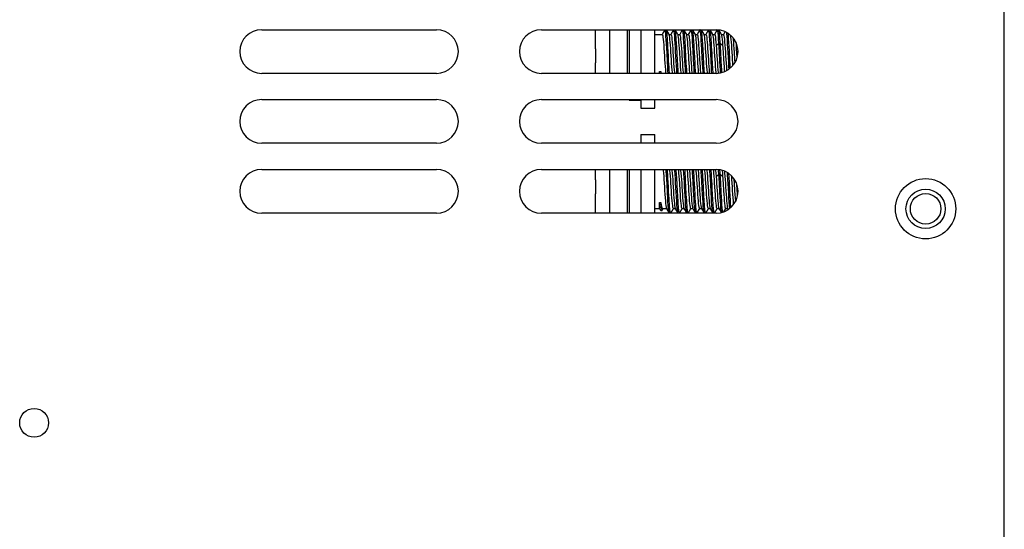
# Model space of a CAD drawing. Extents: x -4139 to -1089, y -1564 to 1941.
# Tile 88 of 160: x -4026 to -3913, y 1067 to 1126. Entities that reach past the tile are written whole.
import ezdxf

# ---------------------------------------------------------------- set-up
doc = ezdxf.new("R2010")
doc.units = 0
doc.header["$LTSCALE"] = 23.1
for name, color, linetype in [('LDZHJ_SZCYZT_M6X14_3_1_AM_', 7, 'CONTINUOUS'), ('SE5M_RIGHT_P1_A_5_1_1_AM_0', 7, 'CONTINUOUS'), ('SV5M_ZHONGCENG_A_5_1_1_AM_', 7, 'CONTINUOUS')]:
    doc.layers.add(name, color=color, linetype=linetype)

msp = doc.modelspace()

# ---------------------------------------------------------------- linework, layer by layer
at = {"layer": 'LDZHJ_SZCYZT_M6X14_3_1_AM_', "color": 7}
for p, q in [((-3960.23, 1124.52), (-3960.24, 1124.42)), ((-3960.24, 1124.42), (-3960.24, 1122.32)), ((-3956.34, 1124.52), (-3956.34, 1119.52)), ((-3955.04, 1124.52), (-3955.04, 1119.52)), ((-3953.44, 1119.52), (-3953.44, 1124.52)), ((-3952.28, 1124.5), (-3952.58, 1123.98)), ((-3951.78, 1123.96), (-3952.1, 1124.5)), ((-3951.28, 1124.51), (-3951.59, 1123.98)), ((-3950.78, 1123.96), (-3951.1, 1124.5)), ((-3950.28, 1124.5), (-3950.58, 1123.98)), ((-3949.78, 1123.96), (-3950.1, 1124.5)), ((-3949.28, 1124.5), (-3949.59, 1123.98)), ((-3948.78, 1123.96), (-3949.1, 1124.5)), ((-3948.28, 1124.5), (-3948.58, 1123.98)), ((-3947.78, 1123.96), (-3948.1, 1124.5)), ((-3947.28, 1124.5), (-3947.59, 1123.98)), ((-3946.78, 1123.96), (-3947.1, 1124.5)), ((-3946.28, 1124.5), (-3946.58, 1123.98)), ((-3945.78, 1123.96), (-3946.1, 1124.5)), ((-3945.39, 1124.3), (-3945.58, 1123.98)), ((-3953.44, 1123.98), (-3952.58, 1123.98)), ((-3951.8, 1123.98), (-3951.58, 1123.98)), ((-3950.8, 1123.98), (-3950.58, 1123.98)), ((-3949.8, 1123.98), (-3949.58, 1123.98)), ((-3948.8, 1123.98), (-3948.58, 1123.98)), ((-3947.8, 1123.98), (-3947.58, 1123.98)), ((-3946.8, 1123.98), (-3946.58, 1123.98)), ((-3945.8, 1123.98), (-3945.58, 1123.98)), ((-3960.24, 1122.32), (-3960.21, 1122.32)), ((-3949.9, 1122.27), (-3949.93, 1122.76)), ((-3949.82, 1120.74), (-3949.9, 1122.27)), ((-3948.86, 1121.38), (-3948.91, 1122.39)), ((-3947.9, 1122.26), (-3947.93, 1122.74)), ((-3946.41, 1122.71), (-3946.38, 1122.33)), ((-3946.38, 1122.33), (-3946.35, 1121.93)), ((-3945.58, 1121.93), (-3945.6, 1122.33)), ((-3944, 1121.32), (-3944.06, 1122.31)), ((-3951.81, 1120.52), (-3951.84, 1121.01)), ((-3950.8, 1120.39), (-3950.84, 1121.14)), ((-3948.82, 1120.63), (-3948.86, 1121.38)), ((-3946.81, 1120.61), (-3946.86, 1121.37)), ((-3945.52, 1121.09), (-3945.58, 1121.93)), ((-3960.24, 1120.72), (-3960.24, 1119.52)), ((-3960.21, 1120.72), (-3960.24, 1120.72)), ((-3950.77, 1119.93), (-3950.8, 1120.39)), ((-3949.79, 1120.26), (-3949.82, 1120.74)), ((-3948.79, 1120.16), (-3948.82, 1120.63)), ((-3946.79, 1120.14), (-3946.81, 1120.61)), ((-3952.88, 1119.52), (-3952.88, 1119.73)), ((-3952.87, 1119.52), (-3952.88, 1119.73)), ((-3952.88, 1119.73), (-3952.73, 1119.73)), ((-3952.73, 1119.73), (-3952.72, 1119.52)), ((-3952.69, 1119.52), (-3952.73, 1119.73)), ((-3946.4, 1119.52), (-3946.41, 1119.64)), ((-3956.34, 1116.52), (-3956.34, 1116.47)), ((-3956.34, 1116.47), (-3955.04, 1116.47)), ((-3955.04, 1116.52), (-3955.04, 1115.52)), ((-3953.44, 1115.52), (-3953.44, 1116.52)), ((-3955.04, 1115.52), (-3953.44, 1115.52)), ((-3955.04, 1112.52), (-3955.04, 1111.52)), ((-3955.04, 1112.52), (-3953.44, 1112.52)), ((-3953.44, 1111.52), (-3953.44, 1112.52)), ((-3956.34, 1111.57), (-3956.34, 1111.52)), ((-3956.34, 1111.57), (-3955.04, 1111.57)), ((-3960.24, 1108.52), (-3960.24, 1107.32)), ((-3956.34, 1108.52), (-3956.34, 1103.52)), ((-3955.04, 1108.52), (-3955.04, 1103.52)), ((-3953.44, 1103.52), (-3953.44, 1108.52)), ((-3946.48, 1108.51), (-3946.47, 1108.42)), ((-3949.9, 1107.27), (-3949.93, 1107.76)), ((-3948.86, 1106.38), (-3948.91, 1107.39)), ((-3947.9, 1107.26), (-3947.93, 1107.74)), ((-3946.41, 1107.71), (-3946.38, 1107.33)), ((-3960.24, 1107.32), (-3960.21, 1107.32)), ((-3949.82, 1105.74), (-3949.9, 1107.27)), ((-3948.82, 1105.63), (-3948.86, 1106.38)), ((-3946.81, 1105.61), (-3946.86, 1106.37)), ((-3946.38, 1107.33), (-3946.35, 1106.93)), ((-3945.58, 1106.93), (-3945.6, 1107.33)), ((-3945.52, 1106.09), (-3945.58, 1106.93)), ((-3943.97, 1105.71), (-3944.03, 1106.79)), ((-3960.24, 1105.72), (-3960.24, 1103.62)), ((-3960.21, 1105.72), (-3960.24, 1105.72)), ((-3951.81, 1105.52), (-3951.84, 1106.01)), ((-3950.8, 1105.39), (-3950.84, 1106.14)), ((-3950.77, 1104.93), (-3950.8, 1105.39)), ((-3949.79, 1105.26), (-3949.82, 1105.74)), ((-3948.79, 1105.16), (-3948.82, 1105.63)), ((-3946.79, 1105.14), (-3946.81, 1105.61)), ((-3943.96, 1105.5), (-3943.97, 1105.71)), ((-3953.44, 1104.06), (-3952.88, 1104.06)), ((-3952.88, 1104.06), (-3952.88, 1104.73)), ((-3952.88, 1104.73), (-3952.73, 1104.73)), ((-3952.88, 1104.06), (-3952.76, 1103.85)), ((-3952.58, 1103.85), (-3952.46, 1104.06)), ((-3952.49, 1104.06), (-3952.08, 1104.06)), ((-3952.09, 1104.07), (-3951.78, 1103.53)), ((-3951.6, 1103.53), (-3951.3, 1104.06)), ((-3951.3, 1104.06), (-3951.08, 1104.06)), ((-3951.09, 1104.07), (-3950.78, 1103.53)), ((-3950.6, 1103.53), (-3950.29, 1104.05)), ((-3950.3, 1104.06), (-3950.08, 1104.06)), ((-3950.09, 1104.07), (-3949.78, 1103.53)), ((-3949.6, 1103.53), (-3949.3, 1104.06)), ((-3949.3, 1104.06), (-3949.08, 1104.06)), ((-3949.09, 1104.07), (-3948.88, 1103.7)), ((-3948.6, 1103.53), (-3948.29, 1104.06)), ((-3948.3, 1104.06), (-3948.08, 1104.06)), ((-3947.6, 1103.53), (-3947.3, 1104.05)), ((-3947.3, 1104.06), (-3947.08, 1104.06)), ((-3947.09, 1104.07), (-3946.78, 1103.53)), ((-3946.6, 1103.53), (-3946.29, 1104.06)), ((-3946.3, 1104.06), (-3946.08, 1104.06)), ((-3946.09, 1104.07), (-3945.81, 1103.59)), ((-3945.51, 1103.68), (-3945.29, 1104.06)), ((-3945.3, 1104.06), (-3945.08, 1104.06)), ((-3945.09, 1104.07), (-3945.09, 1104.06)), ((-3945.09, 1104.06), (-3945.02, 1103.94)), ((-3960.24, 1103.62), (-3960.23, 1103.52)), ((-3952.75, 1103.84), (-3952.6, 1103.84)), ((-3952.6, 1103.84), (-3952.58, 1103.85)), ((-3951.78, 1103.53), (-3951.8, 1103.62)), ((-3950.78, 1103.53), (-3950.78, 1103.54)), ((-3949.78, 1103.53), (-3949.79, 1103.55)), ((-3948.88, 1103.7), (-3948.78, 1103.53)), ((-3948.78, 1103.53), (-3948.79, 1103.57)), ((-3947.78, 1103.53), (-3947.8, 1103.59)), ((-3946.78, 1103.53), (-3946.8, 1103.62)), ((-3945.66, 1103.63), (-3945.66, 1103.65))]:
    msp.add_line(p, q, dxfattribs=at)
at = {"layer": 'LDZHJ_SZCYZT_M6X14_3_1_AM_', "color": 2}
for p, q in [((-3958.6, 1124.52), (-3958.6, 1119.52)), ((-3956.56, 1119.52), (-3956.56, 1124.52)), ((-3946.41, 1122.71), (-3946.09, 1122.97)), ((-3946.09, 1122.97), (-3945.94, 1122.97)), ((-3945.94, 1122.97), (-3945.63, 1122.71)), ((-3958.6, 1108.52), (-3958.6, 1103.52)), ((-3956.56, 1103.52), (-3956.56, 1108.52)), ((-3946.41, 1107.71), (-3946.09, 1107.97)), ((-3946.09, 1107.97), (-3945.94, 1107.97)), ((-3945.94, 1107.97), (-3945.63, 1107.71))]:
    msp.add_line(p, q, dxfattribs=at)
at = {"layer": 'LDZHJ_SZCYZT_M6X14_3_1_AM_', "color": 7}
for points in [[(-3951.98, 1120.8), (-3952.03, 1121.86), (-3952.06, 1122.38), (-3952.09, 1122.89), (-3952.12, 1123.34), (-3952.15, 1123.74), (-3952.17, 1124.06), (-3952.2, 1124.3), (-3952.23, 1124.45), (-3952.26, 1124.51), (-3952.26, 1124.52)], [(-3951.92, 1122.53), (-3951.93, 1122.77), (-3951.95, 1123), (-3951.96, 1123.22), (-3951.97, 1123.42), (-3951.99, 1123.62), (-3952, 1123.79), (-3952.01, 1123.95), (-3952.03, 1124.09), (-3952.04, 1124.21), (-3952.05, 1124.31), (-3952.07, 1124.39), (-3952.08, 1124.46), (-3952.1, 1124.5), (-3952.1, 1124.5)], [(-3951.21, 1124.33), (-3951.24, 1124.47), (-3951.26, 1124.52)], [(-3950.98, 1120.91), (-3951.04, 1121.97), (-3951.07, 1122.48), (-3951.09, 1122.96), (-3951.12, 1123.4), (-3951.15, 1123.79), (-3951.18, 1124.1), (-3951.21, 1124.33)], [(-3950.91, 1122.4), (-3950.92, 1122.63), (-3950.94, 1122.87), (-3950.95, 1123.09), (-3950.97, 1123.3), (-3950.98, 1123.5), (-3950.99, 1123.68), (-3951.01, 1123.85), (-3951.02, 1124.01), (-3951.03, 1124.14), (-3951.05, 1124.26), (-3951.06, 1124.35), (-3951.07, 1124.43), (-3951.09, 1124.48), (-3951.1, 1124.51)], [(-3950.21, 1124.37), (-3950.24, 1124.49), (-3950.26, 1124.52)], [(-3949.9, 1119.52), (-3949.9, 1119.57), (-3949.93, 1120), (-3949.96, 1120.48), (-3949.99, 1120.99), (-3950.01, 1121.53), (-3950.04, 1122.06), (-3950.07, 1122.58), (-3950.1, 1123.07), (-3950.13, 1123.5), (-3950.16, 1123.86), (-3950.18, 1124.16), (-3950.21, 1124.37)], [(-3949.93, 1122.76), (-3949.94, 1122.99), (-3949.96, 1123.2), (-3949.97, 1123.41), (-3949.99, 1123.6), (-3950, 1123.78), (-3950.01, 1123.93), (-3950.03, 1124.08), (-3950.04, 1124.2), (-3950.05, 1124.3), (-3950.07, 1124.39), (-3950.08, 1124.45), (-3950.09, 1124.49), (-3950.1, 1124.5)], [(-3949.22, 1124.4), (-3949.25, 1124.5), (-3949.26, 1124.52)], [(-3949.05, 1122.17), (-3949.08, 1122.69), (-3949.11, 1123.16), (-3949.13, 1123.58), (-3949.16, 1123.93), (-3949.19, 1124.21), (-3949.22, 1124.4)], [(-3948.91, 1122.39), (-3948.92, 1122.64), (-3948.94, 1122.87), (-3948.95, 1123.1), (-3948.97, 1123.31), (-3948.98, 1123.51), (-3948.99, 1123.69), (-3949.01, 1123.86), (-3949.02, 1124.01), (-3949.03, 1124.14), (-3949.05, 1124.26), (-3949.06, 1124.35), (-3949.07, 1124.42), (-3949.09, 1124.47), (-3949.1, 1124.5)], [(-3948.22, 1124.43), (-3948.25, 1124.51), (-3948.26, 1124.52)], [(-3948.05, 1122.27), (-3948.08, 1122.77), (-3948.11, 1123.23), (-3948.14, 1123.65), (-3948.17, 1123.99), (-3948.2, 1124.25), (-3948.22, 1124.43)], [(-3947.93, 1122.74), (-3947.94, 1122.97), (-3947.96, 1123.19), (-3947.97, 1123.39), (-3947.99, 1123.59), (-3948, 1123.77), (-3948.01, 1123.93), (-3948.03, 1124.07), (-3948.04, 1124.2), (-3948.05, 1124.3), (-3948.07, 1124.39), (-3948.08, 1124.45), (-3948.09, 1124.5), (-3948.1, 1124.5)], [(-3946.97, 1120.79), (-3947.03, 1121.86), (-3947.06, 1122.39), (-3947.09, 1122.88), (-3947.12, 1123.34), (-3947.15, 1123.73), (-3947.17, 1124.05), (-3947.2, 1124.3), (-3947.23, 1124.45), (-3947.26, 1124.52), (-3947.26, 1124.52)], [(-3947.1, 1124.5), (-3947.1, 1124.51), (-3947.11, 1124.52)], [(-3946.92, 1122.64), (-3946.94, 1122.87), (-3946.95, 1123.09), (-3946.97, 1123.3), (-3946.98, 1123.5), (-3946.99, 1123.69), (-3947.01, 1123.85), (-3947.02, 1124.01), (-3947.03, 1124.14), (-3947.05, 1124.25), (-3947.06, 1124.35), (-3947.07, 1124.42), (-3947.09, 1124.48), (-3947.1, 1124.5)], [(-3946.21, 1124.34), (-3946.24, 1124.47), (-3946.26, 1124.51)], [(-3946.09, 1122.97), (-3946.12, 1123.42), (-3946.15, 1123.81), (-3946.18, 1124.11), (-3946.21, 1124.34)], [(-3945.94, 1122.97), (-3945.96, 1123.2), (-3945.97, 1123.41), (-3945.99, 1123.6), (-3946, 1123.78), (-3946.01, 1123.94), (-3946.03, 1124.08), (-3946.04, 1124.2), (-3946.05, 1124.31), (-3946.07, 1124.39), (-3946.08, 1124.45), (-3946.09, 1124.49), (-3946.1, 1124.5)], [(-3952.58, 1123.98), (-3952.55, 1123.94), (-3952.52, 1123.83), (-3952.49, 1123.65), (-3952.47, 1123.41), (-3952.44, 1123.11), (-3952.41, 1122.76), (-3952.38, 1122.37), (-3952.35, 1121.95), (-3952.33, 1121.52)], [(-3951.55, 1121.52), (-3951.58, 1121.94), (-3951.61, 1122.36), (-3951.63, 1122.75), (-3951.66, 1123.1), (-3951.69, 1123.4), (-3951.72, 1123.65), (-3951.75, 1123.83), (-3951.77, 1123.94), (-3951.78, 1123.96)], [(-3951.58, 1123.98), (-3951.55, 1123.94), (-3951.52, 1123.83), (-3951.49, 1123.65), (-3951.47, 1123.4), (-3951.44, 1123.1), (-3951.41, 1122.75), (-3951.38, 1122.36), (-3951.35, 1121.95)], [(-3950.52, 1121.09), (-3950.58, 1121.94), (-3950.61, 1122.36), (-3950.63, 1122.75), (-3950.66, 1123.1), (-3950.69, 1123.4), (-3950.72, 1123.65), (-3950.75, 1123.83), (-3950.77, 1123.94), (-3950.78, 1123.96)], [(-3950.58, 1123.98), (-3950.55, 1123.94), (-3950.52, 1123.83), (-3950.49, 1123.65), (-3950.47, 1123.41), (-3950.44, 1123.1), (-3950.41, 1122.75), (-3950.38, 1122.36), (-3950.35, 1121.95), (-3950.33, 1121.52)], [(-3949.55, 1121.52), (-3949.58, 1121.95), (-3949.61, 1122.36), (-3949.64, 1122.75), (-3949.66, 1123.11), (-3949.69, 1123.41), (-3949.72, 1123.65), (-3949.75, 1123.83), (-3949.77, 1123.94), (-3949.78, 1123.96)], [(-3949.58, 1123.98), (-3949.57, 1123.97), (-3949.54, 1123.91), (-3949.51, 1123.78), (-3949.49, 1123.59), (-3949.46, 1123.34), (-3949.43, 1123.04), (-3949.41, 1122.7), (-3949.38, 1122.33), (-3949.35, 1121.93)], [(-3948.52, 1121.09), (-3948.58, 1121.93), (-3948.6, 1122.33), (-3948.63, 1122.7), (-3948.66, 1123.05), (-3948.68, 1123.34), (-3948.71, 1123.59), (-3948.74, 1123.78), (-3948.76, 1123.91), (-3948.78, 1123.96)], [(-3948.58, 1123.98), (-3948.55, 1123.94), (-3948.52, 1123.83), (-3948.49, 1123.65), (-3948.47, 1123.4), (-3948.44, 1123.1), (-3948.41, 1122.75), (-3948.38, 1122.36), (-3948.35, 1121.94)], [(-3947.55, 1121.52), (-3947.58, 1121.94), (-3947.61, 1122.36), (-3947.63, 1122.75), (-3947.66, 1123.1), (-3947.69, 1123.4), (-3947.72, 1123.65), (-3947.75, 1123.83), (-3947.77, 1123.94), (-3947.78, 1123.96)], [(-3947.58, 1123.98), (-3947.55, 1123.94), (-3947.52, 1123.83), (-3947.49, 1123.65), (-3947.47, 1123.41), (-3947.44, 1123.1), (-3947.41, 1122.75), (-3947.38, 1122.36), (-3947.35, 1121.95)], [(-3946.52, 1121.09), (-3946.58, 1121.95), (-3946.61, 1122.36), (-3946.63, 1122.75), (-3946.66, 1123.1), (-3946.69, 1123.41), (-3946.72, 1123.65), (-3946.75, 1123.83), (-3946.77, 1123.94), (-3946.78, 1123.96)], [(-3946.58, 1123.98), (-3946.56, 1123.96), (-3946.53, 1123.86), (-3946.5, 1123.68), (-3946.47, 1123.42), (-3946.44, 1123.09), (-3946.41, 1122.71)], [(-3945.63, 1122.71), (-3945.66, 1123.09), (-3945.69, 1123.42), (-3945.72, 1123.68), (-3945.75, 1123.86), (-3945.78, 1123.96)], [(-3945.58, 1123.98), (-3945.55, 1123.94), (-3945.52, 1123.83), (-3945.49, 1123.65), (-3945.47, 1123.4), (-3945.44, 1123.09), (-3945.41, 1122.74), (-3945.38, 1122.35), (-3945.35, 1121.94), (-3945.33, 1121.52)], [(-3944.97, 1120.79), (-3945.03, 1121.86), (-3945.06, 1122.39), (-3945.09, 1122.89), (-3945.12, 1123.35), (-3945.15, 1123.75), (-3945.18, 1124.07), (-3945.19, 1124.2)], [(-3944.89, 1122.08), (-3944.92, 1122.59), (-3944.95, 1123.07), (-3944.98, 1123.5), (-3945.01, 1123.86), (-3945.03, 1124.1)], [(-3944.55, 1121.52), (-3944.58, 1121.95), (-3944.61, 1122.36), (-3944.63, 1122.75), (-3944.66, 1123.1), (-3944.69, 1123.4), (-3944.72, 1123.65), (-3944.75, 1123.83), (-3944.76, 1123.9)], [(-3944.49, 1123.63), (-3944.47, 1123.4), (-3944.44, 1123.1), (-3944.41, 1122.75), (-3944.38, 1122.36), (-3944.35, 1121.94)], [(-3960.21, 1122.32), (-3960.21, 1122.18), (-3960.22, 1122.05), (-3960.22, 1121.91), (-3960.22, 1121.78), (-3960.22, 1121.65), (-3960.22, 1121.52)], [(-3951.84, 1121.01), (-3951.86, 1121.52), (-3951.92, 1122.53)], [(-3950.84, 1121.14), (-3950.87, 1121.65), (-3950.88, 1121.9), (-3950.91, 1122.4)], [(-3948.9, 1119.52), (-3948.91, 1119.66), (-3948.94, 1120.11), (-3948.96, 1120.6), (-3948.99, 1121.11), (-3949.05, 1122.17)], [(-3947.9, 1119.52), (-3947.91, 1119.73), (-3947.94, 1120.19), (-3947.97, 1120.69), (-3948, 1121.22), (-3948.05, 1122.27)], [(-3947.82, 1120.75), (-3947.85, 1121.25), (-3947.86, 1121.51), (-3947.9, 1122.26)], [(-3946.86, 1121.37), (-3946.88, 1121.89), (-3946.9, 1122.14), (-3946.92, 1122.64)], [(-3945.98, 1120.88), (-3946.04, 1121.95), (-3946.07, 1122.47), (-3946.09, 1122.97)], [(-3945.83, 1120.92), (-3945.89, 1121.98), (-3945.92, 1122.49), (-3945.94, 1122.97)], [(-3945.6, 1122.33), (-3945.62, 1122.53), (-3945.63, 1122.71)], [(-3944.79, 1120.11), (-3944.81, 1120.5), (-3944.84, 1121.02), (-3944.89, 1122.08)], [(-3944.06, 1122.31), (-3944.08, 1122.81), (-3944.09, 1122.97)], [(-3960.22, 1121.52), (-3960.22, 1121.39), (-3960.22, 1121.25), (-3960.22, 1121.12), (-3960.22, 1120.99), (-3960.21, 1120.85), (-3960.21, 1120.72)], [(-3952.33, 1121.52), (-3952.3, 1121.09), (-3952.27, 1120.68), (-3952.24, 1120.29), (-3952.22, 1119.94), (-3952.19, 1119.63), (-3952.17, 1119.52)], [(-3951.4, 1119.52), (-3951.41, 1119.62), (-3951.44, 1119.93), (-3951.47, 1120.28), (-3951.5, 1120.67), (-3951.52, 1121.09), (-3951.55, 1121.52)], [(-3951.35, 1121.95), (-3951.3, 1121.09), (-3951.27, 1120.67), (-3951.24, 1120.28), (-3951.21, 1119.93), (-3951.19, 1119.63), (-3951.17, 1119.52)], [(-3950.9, 1119.52), (-3950.92, 1119.91), (-3950.95, 1120.39), (-3950.98, 1120.91)], [(-3950.4, 1119.52), (-3950.41, 1119.62), (-3950.44, 1119.93), (-3950.47, 1120.28), (-3950.5, 1120.67), (-3950.52, 1121.09)], [(-3950.33, 1121.52), (-3950.3, 1121.09), (-3950.27, 1120.67), (-3950.24, 1120.28), (-3950.21, 1119.93), (-3950.19, 1119.63), (-3950.17, 1119.52)], [(-3949.4, 1119.52), (-3949.41, 1119.63), (-3949.44, 1119.93), (-3949.47, 1120.28), (-3949.5, 1120.67), (-3949.52, 1121.09), (-3949.55, 1121.52)], [(-3949.35, 1121.93), (-3949.3, 1121.09), (-3949.27, 1120.68), (-3949.24, 1120.29), (-3949.22, 1119.94), (-3949.19, 1119.63), (-3949.17, 1119.52)], [(-3948.4, 1119.52), (-3948.41, 1119.63), (-3948.44, 1119.93), (-3948.47, 1120.28), (-3948.5, 1120.67), (-3948.52, 1121.09)], [(-3948.35, 1121.94), (-3948.3, 1121.09), (-3948.27, 1120.68), (-3948.24, 1120.29), (-3948.22, 1119.94), (-3948.19, 1119.63), (-3948.17, 1119.52)], [(-3947.4, 1119.52), (-3947.41, 1119.63), (-3947.44, 1119.93), (-3947.47, 1120.28), (-3947.5, 1120.67), (-3947.52, 1121.09), (-3947.55, 1121.52)], [(-3947.35, 1121.95), (-3947.3, 1121.09), (-3947.27, 1120.67), (-3947.24, 1120.29), (-3947.22, 1119.94), (-3947.19, 1119.63), (-3947.17, 1119.52)], [(-3946.41, 1119.64), (-3946.44, 1119.94), (-3946.47, 1120.29), (-3946.5, 1120.67), (-3946.52, 1121.09)], [(-3946.35, 1121.93), (-3946.3, 1121.09), (-3946.27, 1120.68), (-3946.24, 1120.29), (-3946.22, 1119.94), (-3946.19, 1119.63), (-3946.18, 1119.53)], [(-3945.9, 1119.57), (-3945.92, 1119.89), (-3945.95, 1120.37), (-3945.98, 1120.88)], [(-3945.75, 1119.6), (-3945.77, 1119.92), (-3945.8, 1120.4), (-3945.83, 1120.92)], [(-3945.42, 1119.72), (-3945.44, 1119.93), (-3945.47, 1120.28), (-3945.5, 1120.67), (-3945.52, 1121.09)], [(-3945.33, 1121.52), (-3945.3, 1121.09), (-3945.27, 1120.67), (-3945.24, 1120.28), (-3945.21, 1119.93), (-3945.21, 1119.82)], [(-3944.48, 1120.42), (-3944.5, 1120.68), (-3944.52, 1121.09), (-3944.55, 1121.52)], [(-3944.35, 1121.94), (-3944.3, 1121.09), (-3944.27, 1120.71)], [(-3951.9, 1119.52), (-3951.92, 1119.83), (-3951.95, 1120.3), (-3951.98, 1120.8)], [(-3951.75, 1119.52), (-3951.76, 1119.63), (-3951.77, 1119.84), (-3951.78, 1120.06), (-3951.8, 1120.29), (-3951.81, 1120.52)], [(-3950.75, 1119.52), (-3950.75, 1119.52), (-3950.76, 1119.72), (-3950.77, 1119.93)], [(-3949.75, 1119.52), (-3949.75, 1119.61), (-3949.77, 1119.82), (-3949.78, 1120.03), (-3949.79, 1120.26)], [(-3948.75, 1119.52), (-3948.75, 1119.53), (-3948.76, 1119.73), (-3948.78, 1119.94), (-3948.79, 1120.16)], [(-3947.78, 1120.03), (-3947.81, 1120.5), (-3947.82, 1120.75)], [(-3947.75, 1119.52), (-3947.75, 1119.6), (-3947.77, 1119.81), (-3947.78, 1120.03)], [(-3946.9, 1119.52), (-3946.92, 1119.82), (-3946.95, 1120.28), (-3946.97, 1120.79)], [(-3946.75, 1119.52), (-3946.76, 1119.71), (-3946.77, 1119.92), (-3946.79, 1120.14)], [(-3944.93, 1120), (-3944.95, 1120.28), (-3944.97, 1120.79)], [(-3952.48, 1108.52), (-3952.47, 1108.41), (-3952.44, 1108.11), (-3952.41, 1107.76), (-3952.38, 1107.37), (-3952.35, 1106.95), (-3952.33, 1106.52)], [(-3951.98, 1105.8), (-3952.03, 1106.86), (-3952.06, 1107.38), (-3952.09, 1107.89), (-3952.12, 1108.34), (-3952.13, 1108.52)], [(-3951.92, 1107.53), (-3951.93, 1107.77), (-3951.95, 1108), (-3951.96, 1108.22), (-3951.97, 1108.42), (-3951.98, 1108.52)], [(-3951.55, 1106.52), (-3951.58, 1106.94), (-3951.61, 1107.36), (-3951.63, 1107.75), (-3951.66, 1108.1), (-3951.69, 1108.4), (-3951.7, 1108.52)], [(-3951.48, 1108.52), (-3951.47, 1108.4), (-3951.44, 1108.1), (-3951.41, 1107.75), (-3951.38, 1107.36), (-3951.35, 1106.95)], [(-3950.98, 1105.91), (-3951.04, 1106.97), (-3951.07, 1107.48), (-3951.09, 1107.96), (-3951.12, 1108.4), (-3951.13, 1108.52)], [(-3950.91, 1107.4), (-3950.92, 1107.63), (-3950.94, 1107.87), (-3950.95, 1108.09), (-3950.97, 1108.3), (-3950.98, 1108.52)], [(-3950.52, 1106.09), (-3950.58, 1106.94), (-3950.61, 1107.36), (-3950.63, 1107.75), (-3950.66, 1108.1), (-3950.69, 1108.4), (-3950.7, 1108.52)], [(-3950.48, 1108.52), (-3950.47, 1108.41), (-3950.44, 1108.1), (-3950.41, 1107.75), (-3950.38, 1107.36), (-3950.35, 1106.95), (-3950.33, 1106.52)], [(-3949.79, 1103.55), (-3949.82, 1103.68), (-3949.84, 1103.89), (-3949.87, 1104.19), (-3949.9, 1104.57), (-3949.93, 1105), (-3949.96, 1105.48), (-3949.99, 1105.99), (-3950.01, 1106.53), (-3950.04, 1107.06), (-3950.07, 1107.58), (-3950.1, 1108.07), (-3950.13, 1108.5), (-3950.13, 1108.52)], [(-3949.93, 1107.76), (-3949.94, 1107.99), (-3949.96, 1108.2), (-3949.97, 1108.41), (-3949.98, 1108.52)], [(-3949.55, 1106.52), (-3949.58, 1106.95), (-3949.61, 1107.36), (-3949.64, 1107.75), (-3949.66, 1108.11), (-3949.69, 1108.41), (-3949.7, 1108.52)], [(-3949.48, 1108.52), (-3949.46, 1108.34), (-3949.43, 1108.04), (-3949.41, 1107.7), (-3949.38, 1107.33), (-3949.35, 1106.93)], [(-3949.05, 1107.17), (-3949.08, 1107.69), (-3949.11, 1108.16), (-3949.13, 1108.52)], [(-3948.91, 1107.39), (-3948.92, 1107.64), (-3948.94, 1107.87), (-3948.95, 1108.1), (-3948.97, 1108.31), (-3948.98, 1108.51), (-3948.98, 1108.52)], [(-3948.52, 1106.09), (-3948.58, 1106.93), (-3948.6, 1107.33), (-3948.63, 1107.7), (-3948.66, 1108.05), (-3948.68, 1108.34), (-3948.7, 1108.52)], [(-3948.48, 1108.52), (-3948.47, 1108.4), (-3948.44, 1108.1), (-3948.41, 1107.75), (-3948.38, 1107.36), (-3948.35, 1106.94)], [(-3948.05, 1107.27), (-3948.08, 1107.77), (-3948.11, 1108.23), (-3948.13, 1108.52)], [(-3947.93, 1107.74), (-3947.94, 1107.97), (-3947.96, 1108.19), (-3947.97, 1108.39), (-3947.98, 1108.52)], [(-3947.55, 1106.52), (-3947.58, 1106.94), (-3947.61, 1107.36), (-3947.63, 1107.75), (-3947.66, 1108.1), (-3947.69, 1108.4), (-3947.7, 1108.52)], [(-3947.48, 1108.52), (-3947.47, 1108.41), (-3947.44, 1108.1), (-3947.41, 1107.75), (-3947.38, 1107.36), (-3947.35, 1106.95)], [(-3946.97, 1105.79), (-3947.03, 1106.86), (-3947.06, 1107.39), (-3947.09, 1107.88), (-3947.12, 1108.34), (-3947.13, 1108.52)], [(-3946.92, 1107.64), (-3946.94, 1107.87), (-3946.95, 1108.09), (-3946.97, 1108.3), (-3946.98, 1108.5), (-3946.98, 1108.52)], [(-3946.52, 1106.09), (-3946.58, 1106.95), (-3946.61, 1107.36), (-3946.63, 1107.75), (-3946.66, 1108.1), (-3946.69, 1108.41), (-3946.7, 1108.52)], [(-3946.09, 1107.97), (-3946.12, 1108.42), (-3946.13, 1108.5)], [(-3945.94, 1107.97), (-3945.96, 1108.2), (-3945.97, 1108.41), (-3945.98, 1108.48)], [(-3951.84, 1106.01), (-3951.86, 1106.52), (-3951.92, 1107.53)], [(-3950.84, 1106.14), (-3950.87, 1106.65), (-3950.88, 1106.9), (-3950.91, 1107.4)], [(-3946.86, 1106.37), (-3946.88, 1106.89), (-3946.9, 1107.14), (-3946.92, 1107.64)], [(-3946.47, 1108.42), (-3946.44, 1108.09), (-3946.41, 1107.71)], [(-3945.98, 1105.88), (-3946.04, 1106.95), (-3946.07, 1107.47), (-3946.09, 1107.97)], [(-3945.83, 1105.92), (-3945.89, 1106.98), (-3945.92, 1107.49), (-3945.94, 1107.97)], [(-3945.63, 1107.71), (-3945.66, 1108.09), (-3945.69, 1108.41)], [(-3945.6, 1107.33), (-3945.62, 1107.53), (-3945.63, 1107.71)], [(-3945.46, 1108.33), (-3945.44, 1108.09), (-3945.41, 1107.74), (-3945.38, 1107.35), (-3945.35, 1106.94), (-3945.33, 1106.52)], [(-3944.97, 1105.79), (-3945.03, 1106.86), (-3945.06, 1107.39), (-3945.09, 1107.89), (-3945.11, 1108.15)], [(-3944.89, 1107.08), (-3944.92, 1107.59), (-3944.95, 1108.05)], [(-3944.55, 1106.52), (-3944.58, 1106.95), (-3944.61, 1107.36), (-3944.63, 1107.75), (-3944.64, 1107.79)], [(-3944.39, 1107.5), (-3944.38, 1107.36), (-3944.35, 1106.94)], [(-3960.21, 1107.32), (-3960.21, 1107.18), (-3960.22, 1107.05), (-3960.22, 1106.91), (-3960.22, 1106.78), (-3960.22, 1106.65), (-3960.22, 1106.52)], [(-3960.22, 1106.52), (-3960.22, 1106.39), (-3960.22, 1106.25), (-3960.22, 1106.12), (-3960.22, 1105.99), (-3960.21, 1105.85), (-3960.21, 1105.72)], [(-3952.33, 1106.52), (-3952.3, 1106.09), (-3952.27, 1105.68), (-3952.24, 1105.29), (-3952.22, 1104.94), (-3952.19, 1104.63), (-3952.16, 1104.39), (-3952.13, 1104.21), (-3952.1, 1104.1), (-3952.09, 1104.07)], [(-3951.3, 1104.06), (-3951.33, 1104.1), (-3951.36, 1104.2), (-3951.38, 1104.38), (-3951.41, 1104.62), (-3951.44, 1104.93), (-3951.47, 1105.28), (-3951.5, 1105.67), (-3951.52, 1106.09), (-3951.55, 1106.52)], [(-3951.35, 1106.95), (-3951.3, 1106.09), (-3951.27, 1105.67), (-3951.24, 1105.28), (-3951.21, 1104.93), (-3951.19, 1104.63), (-3951.16, 1104.38), (-3951.13, 1104.2), (-3951.1, 1104.1), (-3951.09, 1104.07)], [(-3950.33, 1106.52), (-3950.3, 1106.09), (-3950.27, 1105.67), (-3950.24, 1105.28), (-3950.21, 1104.93), (-3950.19, 1104.63), (-3950.16, 1104.38), (-3950.13, 1104.21), (-3950.1, 1104.1), (-3950.09, 1104.07)], [(-3949.3, 1104.06), (-3949.33, 1104.1), (-3949.36, 1104.2), (-3949.38, 1104.38), (-3949.41, 1104.63), (-3949.44, 1104.93), (-3949.47, 1105.28), (-3949.5, 1105.67), (-3949.52, 1106.09), (-3949.55, 1106.52)], [(-3949.35, 1106.93), (-3949.3, 1106.09), (-3949.27, 1105.68), (-3949.24, 1105.29), (-3949.22, 1104.94), (-3949.19, 1104.63), (-3949.16, 1104.39), (-3949.13, 1104.21), (-3949.1, 1104.1), (-3949.09, 1104.07)], [(-3948.79, 1103.57), (-3948.82, 1103.72), (-3948.85, 1103.95), (-3948.88, 1104.27), (-3948.91, 1104.66), (-3948.94, 1105.11), (-3948.96, 1105.6), (-3948.99, 1106.11), (-3949.05, 1107.17)], [(-3948.35, 1106.94), (-3948.3, 1106.09), (-3948.27, 1105.68), (-3948.24, 1105.29), (-3948.22, 1104.94), (-3948.19, 1104.63), (-3948.16, 1104.39), (-3948.13, 1104.2), (-3948.1, 1104.09), (-3948.09, 1104.07)], [(-3947.8, 1103.59), (-3947.83, 1103.75), (-3947.85, 1104), (-3947.88, 1104.33), (-3947.91, 1104.73), (-3947.94, 1105.19), (-3947.97, 1105.69), (-3948, 1106.22), (-3948.05, 1107.27)], [(-3947.82, 1105.75), (-3947.85, 1106.25), (-3947.86, 1106.51), (-3947.9, 1107.26)], [(-3947.3, 1104.06), (-3947.33, 1104.1), (-3947.36, 1104.2), (-3947.38, 1104.38), (-3947.41, 1104.63), (-3947.44, 1104.93), (-3947.47, 1105.28), (-3947.5, 1105.67), (-3947.52, 1106.09), (-3947.55, 1106.52)], [(-3947.35, 1106.95), (-3947.3, 1106.09), (-3947.27, 1105.67), (-3947.24, 1105.29), (-3947.22, 1104.94), (-3947.19, 1104.63), (-3947.16, 1104.39), (-3947.13, 1104.21), (-3947.11, 1104.1), (-3947.09, 1104.07)], [(-3946.35, 1106.93), (-3946.3, 1106.09), (-3946.27, 1105.68), (-3946.24, 1105.29), (-3946.22, 1104.94), (-3946.19, 1104.63), (-3946.16, 1104.39), (-3946.13, 1104.21), (-3946.1, 1104.1), (-3946.09, 1104.07)], [(-3945.33, 1106.52), (-3945.3, 1106.09), (-3945.27, 1105.67), (-3945.24, 1105.28), (-3945.21, 1104.93), (-3945.19, 1104.63), (-3945.16, 1104.38), (-3945.13, 1104.2), (-3945.1, 1104.1), (-3945.09, 1104.07)], [(-3944.72, 1104.17), (-3944.72, 1104.2), (-3944.75, 1104.58), (-3944.78, 1105.02), (-3944.81, 1105.5), (-3944.84, 1106.02), (-3944.89, 1107.08)], [(-3944.4, 1104.52), (-3944.41, 1104.64), (-3944.44, 1104.94), (-3944.47, 1105.29), (-3944.5, 1105.68), (-3944.52, 1106.09), (-3944.55, 1106.52)], [(-3944.35, 1106.94), (-3944.3, 1106.09), (-3944.27, 1105.67), (-3944.24, 1105.28), (-3944.21, 1104.93), (-3944.21, 1104.83)], [(-3951.8, 1103.62), (-3951.83, 1103.8), (-3951.86, 1104.07), (-3951.89, 1104.42), (-3951.92, 1104.83), (-3951.95, 1105.3), (-3951.98, 1105.8)], [(-3951.67, 1103.73), (-3951.69, 1103.83), (-3951.7, 1103.96), (-3951.71, 1104.1), (-3951.73, 1104.26), (-3951.74, 1104.44), (-3951.76, 1104.63), (-3951.77, 1104.84), (-3951.78, 1105.06), (-3951.8, 1105.29), (-3951.81, 1105.52)], [(-3950.78, 1103.54), (-3950.81, 1103.65), (-3950.84, 1103.85), (-3950.87, 1104.13), (-3950.89, 1104.48), (-3950.92, 1104.91), (-3950.95, 1105.39), (-3950.98, 1105.91)], [(-3950.3, 1104.06), (-3950.33, 1104.09), (-3950.36, 1104.2), (-3950.38, 1104.38), (-3950.41, 1104.62), (-3950.44, 1104.93), (-3950.47, 1105.28), (-3950.5, 1105.67), (-3950.52, 1106.09)], [(-3949.67, 1103.72), (-3949.69, 1103.83), (-3949.7, 1103.95), (-3949.71, 1104.09), (-3949.73, 1104.25), (-3949.74, 1104.42), (-3949.75, 1104.61), (-3949.77, 1104.82), (-3949.78, 1105.03), (-3949.79, 1105.26)], [(-3948.67, 1103.68), (-3948.68, 1103.77), (-3948.69, 1103.89), (-3948.71, 1104.02), (-3948.72, 1104.17), (-3948.73, 1104.34), (-3948.75, 1104.53), (-3948.76, 1104.73), (-3948.78, 1104.94), (-3948.79, 1105.16)], [(-3948.3, 1104.06), (-3948.33, 1104.1), (-3948.36, 1104.21), (-3948.38, 1104.39), (-3948.41, 1104.63), (-3948.44, 1104.93), (-3948.47, 1105.28), (-3948.5, 1105.67), (-3948.52, 1106.09)], [(-3947.78, 1105.03), (-3947.81, 1105.5), (-3947.82, 1105.75)], [(-3946.8, 1103.62), (-3946.83, 1103.8), (-3946.86, 1104.07), (-3946.89, 1104.41), (-3946.92, 1104.82), (-3946.95, 1105.28), (-3946.97, 1105.79)], [(-3946.67, 1103.68), (-3946.68, 1103.77), (-3946.69, 1103.88), (-3946.71, 1104.01), (-3946.72, 1104.16), (-3946.73, 1104.33), (-3946.75, 1104.51), (-3946.76, 1104.71), (-3946.77, 1104.92), (-3946.79, 1105.14)], [(-3946.3, 1104.06), (-3946.33, 1104.1), (-3946.36, 1104.21), (-3946.38, 1104.39), (-3946.41, 1104.64), (-3946.44, 1104.94), (-3946.47, 1105.29), (-3946.5, 1105.67), (-3946.52, 1106.09)], [(-3945.8, 1103.59), (-3945.81, 1103.63), (-3945.84, 1103.82), (-3945.86, 1104.1), (-3945.89, 1104.46), (-3945.92, 1104.89), (-3945.95, 1105.37), (-3945.98, 1105.88)], [(-3945.66, 1103.65), (-3945.69, 1103.84), (-3945.72, 1104.12), (-3945.75, 1104.48), (-3945.77, 1104.92), (-3945.8, 1105.4), (-3945.83, 1105.92)], [(-3945.3, 1104.06), (-3945.33, 1104.09), (-3945.36, 1104.2), (-3945.38, 1104.38), (-3945.41, 1104.63), (-3945.44, 1104.93), (-3945.47, 1105.28), (-3945.5, 1105.67), (-3945.52, 1106.09)], [(-3944.86, 1104.05), (-3944.89, 1104.39), (-3944.92, 1104.81), (-3944.95, 1105.28), (-3944.97, 1105.79)], [(-3952.8, 1104), (-3952.83, 1104.2), (-3952.86, 1104.44), (-3952.88, 1104.73)], [(-3952.76, 1103.85), (-3952.78, 1103.88), (-3952.8, 1104)], [(-3952.73, 1104.73), (-3952.71, 1104.44), (-3952.68, 1104.19), (-3952.65, 1104)], [(-3952.49, 1104.06), (-3952.53, 1104.07), (-3952.58, 1104.14), (-3952.63, 1104.28), (-3952.68, 1104.48), (-3952.73, 1104.73)], [(-3952.65, 1104), (-3952.63, 1103.88), (-3952.6, 1103.84), (-3952.6, 1103.84)], [(-3950.67, 1103.68), (-3950.68, 1103.78), (-3950.69, 1103.89), (-3950.71, 1104.02), (-3950.72, 1104.17), (-3950.73, 1104.33), (-3950.75, 1104.52), (-3950.76, 1104.72), (-3950.77, 1104.93)], [(-3948.09, 1104.07), (-3947.79, 1103.55), (-3947.78, 1103.53)], [(-3947.67, 1103.72), (-3947.69, 1103.82), (-3947.7, 1103.94), (-3947.71, 1104.08), (-3947.73, 1104.24), (-3947.74, 1104.41), (-3947.75, 1104.6), (-3947.77, 1104.81), (-3947.78, 1105.03)], [(-3952.75, 1103.84), (-3952.75, 1103.84), (-3952.76, 1103.85)], [(-3951.61, 1103.52), (-3951.62, 1103.52), (-3951.63, 1103.54), (-3951.65, 1103.58), (-3951.66, 1103.64), (-3951.67, 1103.73)], [(-3950.61, 1103.52), (-3950.63, 1103.53), (-3950.64, 1103.56), (-3950.65, 1103.61), (-3950.67, 1103.68)], [(-3949.61, 1103.52), (-3949.62, 1103.52), (-3949.63, 1103.54), (-3949.64, 1103.58), (-3949.66, 1103.64), (-3949.67, 1103.72)], [(-3948.61, 1103.52), (-3948.63, 1103.53), (-3948.64, 1103.56), (-3948.65, 1103.61), (-3948.67, 1103.68)], [(-3947.61, 1103.52), (-3947.62, 1103.52), (-3947.63, 1103.54), (-3947.65, 1103.58), (-3947.66, 1103.64), (-3947.67, 1103.72)], [(-3946.61, 1103.52), (-3946.62, 1103.52), (-3946.64, 1103.55), (-3946.65, 1103.6), (-3946.67, 1103.68)]]:
    msp.add_lwpolyline(points, dxfattribs=at)
at = {"layer": 'SE5M_RIGHT_P1_A_5_1_1_AM_0', "color": 7}
for p, q in [((-3913.44, -5.48), (-3913.44, 1241.52)), ((-3998.4, 1124.52), (-3978.4, 1124.52)), ((-3966.4, 1124.52), (-3946.4, 1124.52)), ((-3978.4, 1119.52), (-3998.4, 1119.52)), ((-3946.4, 1119.52), (-3966.4, 1119.52)), ((-3998.4, 1116.52), (-3978.4, 1116.52)), ((-3966.4, 1116.52), (-3946.4, 1116.52)), ((-3978.4, 1111.52), (-3998.4, 1111.52)), ((-3946.4, 1111.52), (-3966.4, 1111.52)), ((-3998.4, 1108.52), (-3978.4, 1108.52)), ((-3966.4, 1108.52), (-3946.4, 1108.52)), ((-3978.4, 1103.52), (-3998.4, 1103.52)), ((-3946.4, 1103.52), (-3966.4, 1103.52))]:
    msp.add_line(p, q, dxfattribs=at)
for centre, radius in [((-3922.44, 1104.02), 3.45), ((-3922.44, 1104.02), 2.25), ((-4024.44, 1079.52), 1.65)]:
    msp.add_circle(centre, radius, dxfattribs=at)
for centre, start, end in [((-3998.4, 1122.02), 90, 270), ((-3978.4, 1122.02), 270, 90), ((-3966.4, 1122.02), 90, 270), ((-3946.4, 1122.02), 270, 90), ((-3998.4, 1114.02), 90, 270), ((-3978.4, 1114.02), 270, 90), ((-3966.4, 1114.02), 90, 270), ((-3946.4, 1114.02), 270, 90), ((-3998.4, 1106.02), 90, 270), ((-3978.4, 1106.02), 270, 90), ((-3966.4, 1106.02), 90, 270), ((-3946.4, 1106.02), 270, 90)]:
    msp.add_arc(centre, 2.5, start, end, dxfattribs=at)
at = {"layer": 'SV5M_ZHONGCENG_A_5_1_1_AM_', "color": 7}
msp.add_circle((-3922.44, 1104.02), 1.75, dxfattribs=at)

doc.saveas('drawing.dxf')
